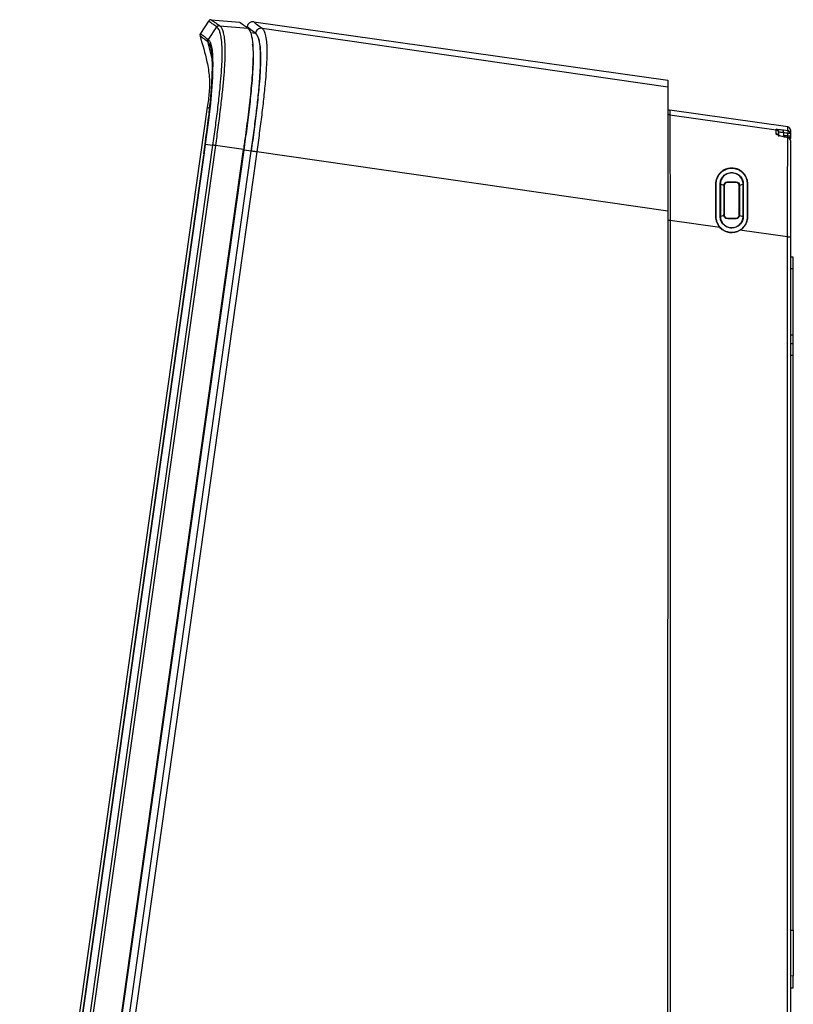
# Model space of a CAD drawing. Header units: millimetres. Extents: x 15 to 1184, y 5 to 836.
# Tile 25 of 27: x 840 to 971, y 404 to 572. Entities that reach past the tile are written whole.
import ezdxf

# ---------------------------------------------------------------- set-up
doc = ezdxf.new("R2010")
doc.units = ezdxf.units.MM

msp = doc.modelspace()

# ---------------------------------------------------------------- linework, layer by layer
at = {"color": 7, "linetype": 'Continuous', "lineweight": 25}
for p, q in [((871.775, 571.889), (870.394, 569.765)), ((871.754, 568.715), (873.188, 570.871)), ((872.238, 572.115), (877.051, 571.691)), ((873.662, 571.094), (878.47, 570.671)), ((878.096, 570.94), (878.354, 570.903)), ((879.484, 571.754), (950.091, 561.794)), ((880.902, 570.647), (950.09, 560.693)), ((878.921, 569.923), (879.769, 569.801)), ((879.777, 569.797), (879.765, 569.805)), ((879.765, 569.801), (879.776, 569.792)), ((871.579, 568.398), (872.417, 565.201)), ((871.773, 568.218), (871.695, 568.305)), ((871.577, 557.224), (839.592, 330.469)), ((970.532, 553.857), (950.393, 556.688)), ((950.393, 556.688), (950.393, 555.903)), ((950.393, 555.903), (968.532, 553.357)), ((970.532, 553.222), (970.532, 553.857)), ((968.532, 553.357), (968.532, 553.437)), ((969.772, 553.324), (970.532, 553.222)), ((969.789, 552.829), (969.789, 552.322)), ((970.555, 552.017), (969.794, 552.165)), ((970.549, 552.34), (970.549, 552.727)), ((970.962, 552.727), (970.549, 552.727)), ((970.549, 552.34), (970.962, 552.34)), ((970.962, 553.362), (970.962, 552.727)), ((970.962, 552.727), (970.962, 552.34)), ((842.306, 336.44), (872.534, 550.736)), ((872.957, 550.677), (842.729, 336.381)), ((871.172, 550.927), (870.944, 549.264)), ((871.223, 550.921), (870.958, 549.028)), ((871.223, 550.921), (872.534, 550.736)), ((877.735, 550.003), (872.957, 550.677)), ((870.912, 549.034), (841.217, 338.513)), ((870.958, 549.028), (841.264, 338.516)), ((847.507, 335.707), (877.735, 550.003)), ((847.586, 335.391), (877.843, 549.894)), ((848.776, 335.097), (879.05, 549.721)), ((848.786, 334.991), (879.074, 549.715)), ((880.004, 549.584), (849.715, 334.86)), ((879.05, 549.721), (877.843, 549.894)), ((950.079, 539.507), (880.004, 549.584)), ((959.027, 544.077), (959.663, 543.888)), ((959.702, 543.881), (959.688, 543.881)), ((960.187, 544.379), (960.187, 544.366)), ((961.737, 544.366), (961.737, 544.379)), ((962.237, 543.881), (962.223, 543.881)), ((962.27, 543.891), (962.897, 544.076)), ((950.079, 539.507), (949.963, 310.1)), ((959.649, 538.769), (959.027, 538.585)), ((959.688, 538.781), (959.701, 538.781)), ((962.223, 538.781), (962.236, 538.781)), ((962.284, 538.767), (962.898, 538.585)), ((950.458, 537.888), (950.458, 383.086)), ((958.961, 536.695), (950.458, 537.888)), ((960.187, 538.295), (960.187, 538.282)), ((961.737, 538.283), (961.737, 538.295)), ((960.462, 535.877), (960.462, 535.901)), ((970.467, 535.08), (962.367, 536.217)), ((970.467, 328.635), (970.467, 535.08)), ((970.962, 535.076), (970.962, 328.631)), ((971.462, 531.652), (970.962, 531.661)), ((971.462, 529.688), (971.462, 531.652)), ((970.962, 529.696), (971.462, 529.688)), ((971.462, 518.356), (971.462, 529.688)), ((971.462, 518.356), (970.962, 518.365)), ((971.462, 516.883), (971.462, 518.356)), ((971.462, 516.883), (970.962, 516.891)), ((971.462, 514.918), (971.462, 516.883)), ((970.962, 514.926), (971.462, 514.918)), ((971.462, 416.926), (971.462, 514.918)), ((970.962, 416.926), (971.462, 416.926)), ((971.462, 416.926), (971.462, 409.114)), ((971.462, 409.114), (970.962, 409.105)), ((971.462, 407.079), (971.462, 409.114)), ((970.962, 407.071), (971.462, 407.079))]:
    msp.add_line(p, q, dxfattribs=at)
at = {"color": 7, "linetype": 'Continuous', "lineweight": 25, "flags": 128}
for points in [[(872.464, 563.28), (872.432, 562.356), (872.336, 560.736), (872.09, 557.908), (871.76, 554.986), (871.223, 550.921), (871.223, 550.921), (871.223, 550.921)], [(969.77, 552.157), (969.792, 552.17), (969.795, 552.17)], [(969.788, 552.17), (969.789, 552.222), (969.789, 552.322)], [(970.531, 552.012), (970.552, 552.026), (970.556, 552.025)], [(961.737, 544.366), (961.329, 544.366), (960.921, 544.366), (960.187, 544.366)], [(960.187, 538.295), (960.591, 538.295), (961.004, 538.295), (961.737, 538.295)]]:
    msp.add_lwpolyline(points, dxfattribs=at)
at = {"color": 7, "linetype": 'Continuous', "lineweight": 25}
for centre, radius, start, end in [((872.194, 571.617), 0.5, 84.97105, 146.97105), ((873.61, 570.603), 0.501, 85.28006, 147.57552), ((879.344, 570.763), 1, 81.97105, 171.97105), ((870.813, 569.493), 0.5, 146.97105, 196.51287), ((872.175, 568.445), 0.5, 147.44233, 196.24969), ((950.462, 557.183), 0.5, 221.27316, 262), ((970.462, 553.362), 0.5, 0, 82), ((968.465, 552.18), 0.501, 35.48418, 82.35976), ((968.463, 552.942), 0.5, 0.02085, 82.02976), ((968.975, 553.048), 0.843, 344.92075, 19.07026), ((968.225, 552.267), 2.276, 353.89465, 1.80805), ((969.736, 552.947), 0.843, 344.9149, 19.07609), ((970.463, 552.727), 0.5, 0.01888, 82.02696), ((968.3, 552.269), 2.25, 353.55428, 1.80856), ((970.462, 552.34), 0.5, 306.27668, 0), ((970.463, 552.34), 0.5, 306.22601, 359.99483), ((871.157, 550.508), 0.419, 80.95026, 87.36219), ((970.474, 551.527), 0.489, 0.8589, 83.34986), ((970.462, 551.534), 0.5, 0, 79.2184), ((970.7, 551.881), 0.263, 326.76841, 359.12937), ((958.249, 544.143), 0.0722, 239.20024, 279.04253), ((958.99, 543.917), 0.164, 76.90234, 90.98049), ((959.369, 544.449), 0.822, 355.11796, 0.93615), ((962.194, 544.457), 0.463, 177.94107, 189.64564), ((962.273, 543.862), 0.0414, 94.72977, 152.17902), ((962.275, 543.849), 0.0423, 97.27237, 155.99997), ((962.933, 543.915), 0.165, 88.46627, 102.69858), ((963.673, 544.138), 0.0691, 259.35312, 304.54889), ((958.25, 538.933), 0.354, 263.97443, 271.97982), ((958.994, 537.605), 0.981, 88.04301, 90.15702), ((957.737, 538.214), 2.452, 359.71492, 1.59898), ((962.242, 538.212), 0.51, 172.04449, 181.58369), ((962.93, 537.763), 0.823, 89.82305, 92.25841), ((963.675, 538.841), 0.263, 267.21848, 278.28939), ((960.962, 538.581), 2.75, 223.30377, 300.71914)]:
    msp.add_arc(centre, radius, start, end, dxfattribs=at)
for centre, major_axis, ratio, start_param, end_param in [((-8279.058, -232.56), (11829.557, 0), 0.106487, 0.6730781, 0.6731812), ((1596.799, -232.56), (4516.988, 0), 0.1754609, 1.7098986, 1.7100576)]:
    msp.add_ellipse(centre, major_axis=major_axis, ratio=ratio, start_param=start_param, end_param=end_param, dxfattribs=at)
for points, knots in [([(873.188, 570.871), (873.188, 570.871), (872.946, 571.046), (872.523, 571.35), (872.079, 571.67), (871.82, 571.857), (871.789, 571.879), (871.775, 571.889)], [0, 0, 0, 0, 0.0000017, 0.2572263, 0.514453, 0.7716802, 1, 1, 1, 1]), ([(872.238, 572.115), (872.252, 572.105), (872.282, 572.083), (872.545, 571.895), (872.978, 571.584), (873.427, 571.263), (873.652, 571.102)], [0, 0, 0, 0, 0.2283195, 0.4855467, 0.7427736, 1, 1, 1, 1]), ([(872.534, 550.736), (872.675, 551.749), (872.958, 553.774), (873.346, 556.803), (873.665, 559.582), (873.905, 562.065), (874.05, 564.056), (874.114, 565.692), (874.117, 567.013), (874.06, 568.246), (873.93, 569.274), (873.74, 570.022), (873.491, 570.585), (873.308, 570.76), (873.199, 570.864)], [0, 0, 0, 0, 0.0949705, 0.189991, 0.2846533, 0.3590561, 0.4332931, 0.4916933, 0.5500911, 0.6124898, 0.6987866, 0.7857404, 0.8725923, 1, 1, 1, 1]), ([(873.662, 571.094), (873.662, 571.094), (873.772, 571.016), (873.956, 570.809), (874.205, 570.254), (874.395, 569.499), (874.522, 568.461), (874.577, 567.209), (874.569, 565.856), (874.498, 564.18), (874.346, 562.143), (874.101, 559.618), (873.777, 556.803), (873.384, 553.744), (873.099, 551.699), (872.957, 550.677)], [0, 0, 0, 0, 0.0000018, 0.126136, 0.2127811, 0.2995288, 0.3856316, 0.4486156, 0.5078255, 0.5670366, 0.6418232, 0.7167748, 0.8109628, 0.9055068, 1, 1, 1, 1]), ([(873.199, 570.864), (873.195, 570.866), (873.191, 570.869), (873.188, 570.871), (873.188, 570.871)], [0, 0, 0, 0, 0.9995676, 1, 1, 1, 1]), ([(873.652, 571.102), (873.655, 571.099), (873.659, 571.097), (873.662, 571.094), (873.662, 571.094)], [0, 0, 0, 0, 0.99956601, 1, 1, 1, 1]), ([(878.47, 570.671), (878.251, 570.828), (877.813, 571.142), (877.218, 571.571), (877.118, 571.643), (877.051, 571.691)], [0, 0, 0, 0, 0.2506281, 0.5012563, 1, 1, 1, 1]), ([(878.47, 570.671), (878.587, 570.558), (878.822, 570.331), (879.097, 569.56), (879.272, 568.509), (879.359, 567.39), (879.38, 565.896), (879.318, 564.139), (879.19, 562.246), (878.967, 559.74), (878.594, 556.414), (878.144, 552.936), (877.844, 550.788), (877.735, 550.003)], [0, 0, 0, 0, 0.1343642, 0.270309, 0.3414182, 0.4138338, 0.4851274, 0.5593416, 0.6199625, 0.6818609, 0.8036519, 0.9282421, 1, 1, 1, 1]), ([(879.765, 569.805), (879.403, 570.087), (878.676, 570.652), (878.377, 570.885), (878.358, 570.9), (878.354, 570.903)], [0, 0, 0, 0, 0.442053, 0.8880219, 1, 1, 1, 1]), ([(879.765, 569.801), (879.664, 569.88), (879.161, 570.273), (878.516, 570.776), (878.408, 570.861), (878.354, 570.903)], [0, 0, 0, 0, 0.1114125, 0.5563167, 1, 1, 1, 1]), ([(879.484, 571.754), (879.488, 571.751), (879.507, 571.735), (879.806, 571.502), (880.537, 570.932), (880.902, 570.647)], [0, 0, 0, 0, 0.1115415, 0.5557719, 1, 1, 1, 1]), ([(880.902, 570.647), (880.902, 570.647), (881, 570.569), (881.2, 570.354), (881.471, 569.679), (881.65, 568.628), (881.728, 567.284), (881.726, 565.819), (881.643, 563.987), (881.473, 561.693), (881.205, 558.971), (880.849, 555.899), (880.445, 552.759), (880.153, 550.642), (880.004, 549.584), (880.004, 549.584)], [0, 0, 0, 0, 0.0000018, 0.1140071, 0.2280853, 0.3412717, 0.4118971, 0.4823995, 0.5539117, 0.6255114, 0.7176895, 0.8101156, 0.9050269, 0.9999982, 1, 1, 1, 1]), ([(871.579, 568.398), (871.579, 568.398), (871.36, 568.564), (870.981, 568.856), (870.586, 569.157), (870.369, 569.324), (870.345, 569.343), (870.334, 569.351)], [0, 0, 0, 0, 0.0000018, 0.2632521, 0.5264981, 0.7897457, 1, 1, 1, 1]), ([(870.334, 569.351), (870.766, 567.886), (871.445, 565.583), (871.973, 562.36), (871.941, 559.764), (871.698, 558.071), (871.577, 557.224)], [0, 0, 0, 0, 0.3712837, 0.5838688, 0.7919768, 1, 1, 1, 1]), ([(870.394, 569.765), (870.405, 569.757), (870.429, 569.739), (870.648, 569.569), (871.033, 569.274), (871.436, 568.963), (871.638, 568.808)], [0, 0, 0, 0, 0.2102543, 0.4735003, 0.736746, 1, 1, 1, 1]), ([(879.776, 569.792), (879.854, 569.716), (880.011, 569.564), (880.24, 569.094), (880.449, 568.355), (880.592, 567.294), (880.651, 565.939), (880.637, 564.432), (880.544, 562.634), (880.351, 560.202), (880.025, 557.102), (879.565, 553.422), (879.222, 550.954), (879.05, 549.721)], [0, 0, 0, 0, 0.0935869, 0.1871255, 0.28319, 0.3789767, 0.447443, 0.5158109, 0.5837947, 0.6518962, 0.7672695, 0.883669, 1, 1, 1, 1]), ([(879.074, 549.715), (879.218, 550.75), (879.506, 552.819), (879.895, 555.863), (880.234, 558.817), (880.478, 561.39), (880.62, 563.536), (880.675, 565.232), (880.651, 566.589), (880.549, 567.861), (880.354, 568.865), (880.074, 569.522), (879.876, 569.705), (879.777, 569.797)], [0, 0, 0, 0, 0.0970727, 0.1940821, 0.2861676, 0.3779917, 0.4471342, 0.5161872, 0.584773, 0.6534879, 0.7684018, 0.8842337, 1, 1, 1, 1]), ([(871.199, 550.922), (871.383, 552.267), (871.699, 554.578), (872.07, 557.831), (872.284, 560.261), (872.396, 562.185), (872.444, 563.624), (872.439, 564.851), (872.397, 565.83), (872.307, 566.827), (872.14, 567.621), (871.936, 568.051), (871.811, 568.178), (871.773, 568.218)], [0, 0, 0, 0, 0.1511634, 0.2596217, 0.3677738, 0.4326059, 0.4973337, 0.5613624, 0.626395, 0.6915293, 0.8170687, 0.9430148, 1, 1, 1, 1]), ([(871.695, 568.305), (871.656, 568.337), (871.617, 568.369), (871.579, 568.398), (871.579, 568.398)], [0, 0, 0, 0, 0.99996155, 1, 1, 1, 1]), ([(871.638, 568.808), (871.676, 568.778), (871.715, 568.748), (871.754, 568.715), (871.754, 568.715)], [0, 0, 0, 0, 0.9999616, 1, 1, 1, 1]), ([(871.754, 568.715), (871.754, 568.715), (871.817, 568.66), (871.97, 568.494), (872.199, 568.024), (872.364, 567.201), (872.453, 566.173), (872.489, 565.141), (872.497, 564.156), (872.471, 563.468), (872.464, 563.28)], [0, 0, 0, 0, 0.00000385, 0.16579207, 0.38740405, 0.60829216, 0.72476465, 0.8410628, 0.95654571, 1, 1, 1, 1]), ([(877.843, 549.894), (878.015, 551.128), (878.359, 553.596), (878.818, 557.275), (879.145, 560.375), (879.339, 562.807), (879.433, 564.607), (879.446, 566.103), (879.404, 567.265), (879.333, 567.742), (879.301, 567.957)], [0, 0, 0, 0, 0.1718512, 0.3438035, 0.5142404, 0.614844, 0.7152735, 0.8162714, 0.9174147, 1, 1, 1, 1]), ([(950.09, 560.693), (950.09, 560.592), (950.09, 560.39), (950.089, 559.668), (950.089, 558.62), (950.088, 557.386), (950.088, 555.796), (950.087, 553.969), (950.086, 551.888), (950.084, 549.344), (950.083, 546.341), (950.081, 542.934), (950.08, 540.649), (950.079, 539.507)], [0, 0, 0, 0, 0.1249033, 0.249574, 0.3317659, 0.4137581, 0.4845572, 0.5553349, 0.6253383, 0.6954612, 0.7966634, 0.898361, 1, 1, 1, 1]), ([(950.091, 561.794), (950.091, 561.765), (950.091, 561.691), (950.09, 561.067), (950.09, 560.693)], [0, 0, 0, 0, 0.4014906, 1, 1, 1, 1]), ([(871.957, 556.942), (871.95, 556.947), (871.889, 556.992), (871.675, 557.151), (871.62, 557.192), (871.577, 557.224)], [0, 0, 0, 0, 0.02565118, 0.22303228, 1, 1, 1, 1]), ([(950.393, 555.903), (950.334, 555.916), (950.217, 555.944), (950.131, 556.027), (950.088, 556.067)], [0, 0, 0, 0, 0.504598, 1, 1, 1, 1]), ([(950.393, 555.903), (950.393, 555.889), (950.393, 555.873), (950.393, 555.838), (950.393, 555.818), (950.393, 555.751), (950.393, 555.696), (950.393, 555.492), (950.393, 555.305), (950.394, 554.889), (950.395, 554.727), (950.396, 554.342), (950.397, 554.116), (950.4, 553.583), (950.401, 553.279), (950.405, 552.751), (950.406, 552.563), (950.409, 552.162), (950.41, 551.949), (950.415, 551.285), (950.419, 550.804), (950.424, 550.032), (950.425, 549.766), (950.429, 549.222), (950.43, 548.945), (950.435, 548.106), (950.437, 547.532), (950.442, 546.362), (950.444, 545.765), (950.447, 544.566), (950.449, 543.962), (950.452, 542.752), (950.453, 542.146), (950.455, 540.932), (950.455, 540.324), (950.457, 539.107), (950.458, 538.495), (950.458, 537.888)], [0, 0, 0, 0, 0.03125, 0.03125, 0.0625, 0.0625, 0.125, 0.125, 0.25, 0.25, 0.3125, 0.3125, 0.375, 0.375, 0.4375, 0.4375, 0.46875, 0.46875, 0.5, 0.5, 0.5625, 0.5625, 0.59375, 0.59375, 0.625, 0.625, 0.6875, 0.6875, 0.75, 0.75, 0.8125, 0.8125, 0.875, 0.875, 0.9375, 0.9375, 1, 1, 1, 1]), ([(968.531, 552.677), (968.532, 552.881), (968.532, 553.024), (968.532, 553.239), (968.532, 553.31), (968.532, 553.357)], [0, 0, 0, 0, 0.5, 0.5, 1, 1, 1, 1]), ([(969.77, 552.157), (969.592, 552.191), (969.427, 552.231), (969.122, 552.321), (968.989, 552.369), (968.766, 552.465), (968.68, 552.513), (968.562, 552.602), (968.531, 552.642), (968.531, 552.677)], [0, 0, 0, 0, 0.25, 0.25, 0.5, 0.5, 0.75, 0.75, 1, 1, 1, 1]), ([(968.532, 553.437), (968.532, 553.444), (968.563, 553.447), (968.683, 553.444), (968.771, 553.438), (969.11, 553.407), (969.427, 553.37), (969.772, 553.324)], [0, 0, 0, 0, 0.25, 0.25, 0.5, 0.5, 1, 1, 1, 1]), ([(968.962, 552.862), (968.962, 552.982), (968.918, 553.1), (968.762, 553.28), (968.65, 553.34), (968.532, 553.357)], [0, 0, 0, 0, 0.5, 0.5, 1, 1, 1, 1]), ([(969.795, 552.17), (969.788, 552.171), (969.629, 552.198), (969.332, 552.275), (969.027, 552.379), (968.871, 552.46), (968.856, 552.471), (968.85, 552.475)], [0, 0, 0, 0, 0.0134305, 0.3233713, 0.6468533, 0.8633306, 1, 1, 1, 1]), ([(969.789, 552.829), (969.561, 552.875), (969.35, 552.912), (969.123, 552.943), (969.064, 552.949), (968.983, 552.953), (968.962, 552.95), (968.962, 552.942)], [0, 0, 0, 0, 0.5, 0.5, 0.75, 0.75, 1, 1, 1, 1]), ([(968.962, 552.862), (968.962, 552.815), (968.962, 552.746), (968.962, 552.534), (968.962, 552.393), (968.962, 552.191)], [0, 0, 0, 0, 0.5, 0.5, 1, 1, 1, 1]), ([(970.962, 552.34), (970.962, 552.344), (970.962, 552.337), (970.962, 552.3), (970.962, 552.271), (970.962, 552.152), (970.962, 552.031), (970.962, 551.877)], [0, 0, 0, 0, 0.25, 0.25, 0.5, 0.5, 1, 1, 1, 1]), ([(970.467, 535.08), (970.467, 535.518), (970.468, 535.959), (970.469, 536.837), (970.469, 537.276), (970.471, 538.59), (970.472, 539.463), (970.476, 541.205), (970.478, 542.073), (970.482, 543.367), (970.484, 543.796), (970.487, 544.641), (970.489, 545.058), (970.493, 545.878), (970.495, 546.281), (970.5, 547.069), (970.503, 547.449), (970.508, 548.171), (970.51, 548.514), (970.515, 549.161), (970.517, 549.466), (970.523, 550.297), (970.525, 550.748), (970.529, 551.492), (970.53, 551.78), (970.531, 552.012)], [0, 0, 0, 0, 0.0625, 0.0625, 0.125, 0.125, 0.25, 0.25, 0.375, 0.375, 0.4375, 0.4375, 0.5, 0.5, 0.5625, 0.5625, 0.625, 0.625, 0.6875, 0.6875, 0.75, 0.75, 0.875, 0.875, 1, 1, 1, 1]), ([(970.962, 551.534), (970.962, 551.309), (970.962, 551.032), (970.962, 550.31), (970.962, 549.872), (970.962, 549.06), (970.962, 548.762), (970.962, 548.13), (970.962, 547.795), (970.962, 547.089), (970.962, 546.716), (970.962, 545.948), (970.962, 545.556), (970.962, 544.758), (970.962, 544.352), (970.962, 543.53), (970.962, 543.112), (970.962, 541.857), (970.962, 541.015), (970.962, 539.326), (970.962, 538.479), (970.962, 536.78), (970.962, 535.929), (970.962, 535.076)], [0, 0, 0, 0, 0.125, 0.125, 0.25, 0.25, 0.3125, 0.3125, 0.375, 0.375, 0.4375, 0.4375, 0.5, 0.5, 0.5625, 0.5625, 0.625, 0.625, 0.75, 0.75, 0.875, 0.875, 1, 1, 1, 1]), ([(870.958, 549.028), (870.947, 549.029), (870.925, 549.033), (870.911, 549.034), (870.913, 549.034), (870.914, 549.034)], [0, 0, 0, 0, 0.42541046, 0.85082092, 1, 1, 1, 1]), ([(963.712, 544.081), (963.712, 544.262), (963.695, 544.439), (963.626, 544.787), (963.574, 544.96), (963.439, 545.29), (963.356, 545.447), (963.16, 545.744), (963.045, 545.886), (962.793, 546.141), (962.655, 546.256), (962.355, 546.459), (962.193, 546.547), (961.857, 546.688), (961.683, 546.741), (961.32, 546.814), (961.137, 546.831), (960.773, 546.83), (960.588, 546.811), (960.232, 546.738), (960.059, 546.685), (959.726, 546.544), (959.567, 546.457), (959.272, 546.257), (959.134, 546.143), (958.882, 545.888), (958.77, 545.751), (958.574, 545.455), (958.489, 545.296), (958.353, 544.966), (958.301, 544.796), (958.231, 544.445), (958.212, 544.263), (958.212, 544.081)], [0, 0, 0, 0, 0.0625, 0.0625, 0.125, 0.125, 0.1875, 0.1875, 0.25, 0.25, 0.3125, 0.3125, 0.375, 0.375, 0.4375, 0.4375, 0.5, 0.5, 0.5625, 0.5625, 0.625, 0.625, 0.6875, 0.6875, 0.75, 0.75, 0.8125, 0.8125, 0.875, 0.875, 0.9375, 0.9375, 1, 1, 1, 1]), ([(963.661, 544.07), (963.661, 544.247), (963.643, 544.424), (963.574, 544.767), (963.524, 544.933), (963.391, 545.256), (963.307, 545.413), (963.113, 545.704), (963.003, 545.84), (962.752, 546.091), (962.615, 546.204), (962.321, 546.402), (962.161, 546.488), (961.83, 546.625), (961.659, 546.677), (961.305, 546.747), (961.124, 546.764), (960.767, 546.762), (960.589, 546.744), (960.237, 546.671), (960.068, 546.619), (959.745, 546.482), (959.588, 546.397), (959.297, 546.2), (959.164, 546.089), (958.918, 545.842), (958.806, 545.705), (958.614, 545.415), (958.532, 545.262), (958.398, 544.938), (958.346, 544.768), (958.278, 544.425), (958.261, 544.25), (958.261, 544.072)], [0, 0, 0, 0, 0.0625, 0.0625, 0.125, 0.125, 0.1875, 0.1875, 0.25, 0.25, 0.3125, 0.3125, 0.375, 0.375, 0.4375, 0.4375, 0.5, 0.5, 0.5625, 0.5625, 0.625, 0.625, 0.6875, 0.6875, 0.75, 0.75, 0.8125, 0.8125, 0.875, 0.875, 0.9375, 0.9375, 1, 1, 1, 1]), ([(958.987, 544.081), (958.987, 544.211), (958.999, 544.338), (959.049, 544.588), (959.086, 544.712), (959.184, 544.949), (959.243, 545.061), (959.384, 545.273), (959.466, 545.374), (959.646, 545.554), (959.745, 545.635), (959.959, 545.778), (960.074, 545.84), (960.429, 545.99), (960.691, 546.047), (961.08, 546.046), (961.212, 546.032), (961.469, 545.978), (961.594, 545.94), (961.836, 545.84), (961.953, 545.778), (962.17, 545.637), (962.271, 545.557), (962.457, 545.374), (962.539, 545.275), (962.68, 545.062), (962.741, 544.948), (962.887, 544.592), (962.938, 544.338), (962.938, 544.08)], [0, 0, 0, 0, 0.0625, 0.0625, 0.125, 0.125, 0.1875, 0.1875, 0.25, 0.25, 0.3125, 0.3125, 0.375, 0.375, 0.5, 0.5, 0.5625, 0.5625, 0.625, 0.625, 0.6875, 0.6875, 0.75, 0.75, 0.8125, 0.8125, 0.875, 0.875, 1, 1, 1, 1]), ([(962.897, 544.076), (962.897, 544.203), (962.884, 544.33), (962.836, 544.576), (962.8, 544.696), (962.705, 544.929), (962.645, 545.042), (962.506, 545.251), (962.426, 545.349), (962.244, 545.529), (962.146, 545.608), (961.933, 545.748), (961.819, 545.81), (961.582, 545.909), (961.459, 545.948), (961.207, 546.001), (961.078, 546.015), (960.695, 546.015), (960.439, 545.958), (960.091, 545.809), (959.978, 545.747), (959.769, 545.605), (959.673, 545.525), (959.496, 545.347), (959.416, 545.248), (959.278, 545.04), (959.219, 544.929), (959.124, 544.697), (959.088, 544.575), (959.039, 544.329), (959.027, 544.204), (959.027, 544.077)], [0, 0, 0, 0, 0.0625, 0.0625, 0.125, 0.125, 0.1875, 0.1875, 0.25, 0.25, 0.3125, 0.3125, 0.375, 0.375, 0.4375, 0.4375, 0.5, 0.5, 0.625, 0.625, 0.6875, 0.6875, 0.75, 0.75, 0.8125, 0.8125, 0.875, 0.875, 0.9375, 0.9375, 1, 1, 1, 1]), ([(958.212, 544.081), (958.212, 543.172), (958.212, 542.258), (958.212, 540.424), (958.212, 539.504), (958.212, 538.581)], [0, 0, 0, 0, 0.5, 0.5, 1, 1, 1, 1]), ([(958.261, 544.072), (958.261, 543.166), (958.261, 542.252), (958.262, 540.419), (958.262, 539.5), (958.262, 538.579)], [0, 0, 0, 0, 0.5, 0.5, 1, 1, 1, 1]), ([(958.991, 538.586), (958.99, 539.507), (958.992, 540.427), (958.99, 542.262), (958.988, 543.176), (958.987, 544.081)], [0, 0, 0, 0, 0.5, 0.5, 1, 1, 1, 1]), ([(959.027, 544.077), (959.027, 543.173), (959.029, 542.259), (959.029, 540.426), (959.027, 539.505), (959.027, 538.585)], [0, 0, 0, 0, 0.5, 0.5, 1, 1, 1, 1]), ([(959.648, 538.788), (959.651, 539.649), (959.653, 540.507), (959.658, 542.212), (959.661, 543.059), (959.663, 543.888)], [0, 0, 0, 0, 0.5, 0.5, 1, 1, 1, 1]), ([(959.663, 543.9), (959.664, 543.97), (959.676, 544.04), (959.728, 544.17), (959.766, 544.23), (959.909, 544.386), (960.045, 544.457), (960.19, 544.463)], [0, 0, 0, 0, 0.25, 0.25, 0.5, 0.5, 1, 1, 1, 1]), ([(959.663, 543.888), (959.663, 543.888), (959.663, 543.888), (959.663, 543.888), (959.663, 543.892), (959.663, 543.896), (959.663, 543.9)], [-0.00000006, -0.00000006, -0.00000006, -0.00000006, 0, 0, 0, 0.000011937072, 0.000011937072, 0.000011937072, 0.000011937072]), ([(959.831, 544.23), (959.821, 544.218), (959.809, 544.207), (959.788, 544.182), (959.779, 544.168), (959.752, 544.128), (959.737, 544.1), (959.7, 544.011), (959.688, 543.946), (959.688, 543.881)], [0, 0, 0, 0, 0.125, 0.125, 0.25, 0.25, 0.5, 0.5, 1, 1, 1, 1]), ([(959.688, 543.881), (959.688, 543.881), (959.688, 543.881), (959.688, 543.881), (959.688, 543.876), (959.688, 543.871), (959.688, 543.866)], [-0.00000006, -0.00000006, -0.00000006, -0.00000006, 0, 0, 0, 0.000014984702, 0.000014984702, 0.000014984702, 0.000014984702]), ([(959.688, 543.866), (959.688, 543.038), (959.688, 542.195), (959.688, 540.494), (959.688, 539.639), (959.688, 538.781)], [0, 0, 0, 0, 0.5, 0.5, 1, 1, 1, 1]), ([(959.702, 543.881), (959.702, 543.054), (959.702, 542.207), (959.702, 540.5), (959.702, 539.642), (959.701, 538.781)], [0, 0, 0, 0, 0.5, 0.5, 1, 1, 1, 1]), ([(960.187, 544.366), (960.122, 544.366), (960.058, 544.353), (959.939, 544.303), (959.885, 544.266), (959.796, 544.175), (959.76, 544.122), (959.713, 544.007), (959.702, 543.944), (959.702, 543.881)], [0, 0, 0, 0, 0.25, 0.25, 0.5, 0.5, 0.75, 0.75, 1, 1, 1, 1]), ([(959.869, 544.265), (959.869, 544.265), (959.869, 544.265), (959.869, 544.265), (959.856, 544.254), (959.843, 544.242), (959.832, 544.23), (959.831, 544.23), (959.831, 544.23), (959.831, 544.23)], [-0.000000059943, -0.000000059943, -0.000000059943, -0.000000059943, 0, 0, 0, 0.000053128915, 0.000053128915, 0.000053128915, 0.000053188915, 0.000053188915, 0.000053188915, 0.000053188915]), ([(961.737, 544.379), (961.479, 544.379), (961.221, 544.379), (960.704, 544.379), (960.446, 544.379), (960.187, 544.379)], [0, 0, 0, 0, 0.5, 0.5, 1, 1, 1, 1]), ([(960.19, 544.463), (960.447, 544.473), (960.704, 544.48), (961.218, 544.483), (961.475, 544.48), (961.731, 544.473)], [0, 0, 0, 0, 0.5, 0.5, 1, 1, 1, 1]), ([(961.731, 544.473), (961.88, 544.469), (962.02, 544.399), (962.215, 544.189), (962.269, 544.047), (962.27, 543.903)], [0, 0, 0, 0, 0.5, 0.5, 1, 1, 1, 1]), ([(962.056, 544.265), (962.013, 544.301), (961.962, 544.33), (961.854, 544.369), (961.796, 544.379), (961.737, 544.379)], [0, 0, 0, 0, 0.5, 0.5, 1, 1, 1, 1]), ([(962.223, 543.881), (962.223, 544.007), (962.173, 544.13), (961.996, 544.311), (961.869, 544.366), (961.737, 544.366)], [0, 0, 0, 0, 0.5, 0.5, 1, 1, 1, 1]), ([(962.095, 544.229), (962.095, 544.229), (962.095, 544.229), (962.095, 544.229), (962.083, 544.241), (962.069, 544.254), (962.056, 544.265), (962.056, 544.265), (962.056, 544.265), (962.056, 544.265)], [-0.000000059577, -0.000000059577, -0.000000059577, -0.000000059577, 0, 0, 0, 0.000055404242, 0.000055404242, 0.000055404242, 0.000055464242, 0.000055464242, 0.000055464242, 0.000055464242]), ([(962.11, 544.212), (962.11, 544.212), (962.11, 544.212), (962.11, 544.212), (962.105, 544.218), (962.1, 544.223), (962.095, 544.229), (962.095, 544.229), (962.095, 544.229), (962.095, 544.229)], [-0.000000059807, -0.000000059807, -0.000000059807, -0.000000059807, 0, 0, 0, 0.000023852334, 0.000023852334, 0.000023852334, 0.000023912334, 0.000023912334, 0.000023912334, 0.000023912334]), ([(962.223, 538.781), (962.223, 539.642), (962.223, 540.502), (962.223, 542.209), (962.223, 543.053), (962.223, 543.881)], [0, 0, 0, 0, 0.5, 0.5, 1, 1, 1, 1]), ([(962.236, 538.781), (962.236, 539.638), (962.236, 540.494), (962.236, 542.194), (962.237, 543.038), (962.237, 543.866)], [0, 0, 0, 0, 0.5, 0.5, 1, 1, 1, 1]), ([(962.237, 543.866), (962.237, 543.866), (962.237, 543.866), (962.237, 543.866), (962.237, 543.871), (962.237, 543.876), (962.237, 543.881), (962.237, 543.881), (962.237, 543.881), (962.237, 543.881)], [0, 0, 0, 0, 0.000000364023, 0.000000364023, 0.000000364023, 0.000015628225, 0.000015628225, 0.000015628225, 0.000015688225, 0.000015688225, 0.000015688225, 0.000015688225]), ([(962.27, 543.903), (962.27, 543.899), (962.27, 543.895), (962.27, 543.891), (962.27, 543.891), (962.27, 543.891), (962.27, 543.891)], [0, 0, 0, 0, 0.000012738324, 0.000012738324, 0.000012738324, 0.000012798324, 0.000012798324, 0.000012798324, 0.000012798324]), ([(962.27, 543.891), (962.273, 543.06), (962.275, 542.214), (962.28, 540.508), (962.282, 539.649), (962.284, 538.789)], [0, 0, 0, 0, 0.5, 0.5, 1, 1, 1, 1]), ([(962.898, 538.585), (962.898, 539.507), (962.895, 540.428), (962.895, 542.262), (962.897, 543.175), (962.897, 544.076)], [0, 0, 0, 0, 0.5, 0.5, 1, 1, 1, 1]), ([(962.938, 544.08), (962.936, 543.175), (962.933, 542.263), (962.931, 540.43), (962.933, 539.51), (962.933, 538.586)], [0, 0, 0, 0, 0.5, 0.5, 1, 1, 1, 1]), ([(963.662, 538.578), (963.662, 539.501), (963.661, 540.423), (963.661, 542.257), (963.661, 543.168), (963.661, 544.07)], [0, 0, 0, 0, 0.5, 0.5, 1, 1, 1, 1]), ([(963.712, 538.581), (963.712, 539.506), (963.712, 540.428), (963.712, 542.263), (963.712, 543.175), (963.712, 544.081)], [0, 0, 0, 0, 0.5, 0.5, 1, 1, 1, 1]), ([(959.649, 538.769), (959.649, 538.769), (959.649, 538.769), (959.649, 538.769), (959.649, 538.776), (959.648, 538.782), (959.648, 538.788)], [-0.00000005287, -0.00000005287, -0.00000005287, -0.00000005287, 0, 0, 0, 0.000018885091, 0.000018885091, 0.000018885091, 0.000018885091]), ([(960.188, 538.202), (960.042, 538.205), (959.902, 538.27), (959.754, 538.428), (959.714, 538.491), (959.662, 538.624), (959.648, 538.698), (959.649, 538.769)], [0, 0, 0, 0, 0.5, 0.5, 0.75, 0.75, 1, 1, 1, 1]), ([(959.688, 538.781), (959.688, 538.781), (959.688, 538.781), (959.688, 538.781), (959.688, 538.776), (959.689, 538.771), (959.689, 538.767)], [-0.000000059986, -0.000000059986, -0.000000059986, -0.000000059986, 0, 0, 0, 0.000014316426, 0.000014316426, 0.000014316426, 0.000014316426]), ([(959.689, 538.767), (959.692, 538.638), (959.748, 538.513), (959.931, 538.334), (960.059, 538.282), (960.187, 538.282)], [0, 0, 0, 0, 0.5, 0.5, 1, 1, 1, 1]), ([(959.701, 538.781), (959.701, 538.653), (959.754, 538.528), (959.933, 538.348), (960.059, 538.295), (960.187, 538.295)], [0, 0, 0, 0, 0.5, 0.5, 1, 1, 1, 1]), ([(962.284, 538.767), (962.284, 538.694), (962.27, 538.621), (962.215, 538.486), (962.174, 538.424), (962.022, 538.267), (961.88, 538.201), (961.733, 538.198)], [0, 0, 0, 0, 0.25, 0.25, 0.5, 0.5, 1, 1, 1, 1]), ([(961.737, 538.295), (961.866, 538.295), (961.99, 538.35), (962.17, 538.528), (962.223, 538.653), (962.223, 538.781)], [0, 0, 0, 0, 0.5, 0.5, 1, 1, 1, 1]), ([(961.737, 538.283), (961.864, 538.282), (961.991, 538.337), (962.129, 538.468), (962.167, 538.521), (962.22, 538.637), (962.234, 538.7), (962.236, 538.764)], [0, 0, 0, 0, 0.5, 0.5, 0.75, 0.75, 1, 1, 1, 1]), ([(962.236, 538.764), (962.236, 538.77), (962.236, 538.775), (962.236, 538.781), (962.236, 538.781), (962.236, 538.781), (962.236, 538.781)], [0, 0, 0, 0, 0.000016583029, 0.000016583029, 0.000016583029, 0.000016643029, 0.000016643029, 0.000016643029, 0.000016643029]), ([(962.284, 538.789), (962.284, 538.782), (962.284, 538.775), (962.284, 538.767), (962.284, 538.767), (962.284, 538.767), (962.284, 538.767)], [0, 0, 0, 0, 0.000021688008, 0.000021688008, 0.000021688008, 0.000021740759, 0.000021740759, 0.000021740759, 0.000021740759]), ([(950.458, 537.888), (950.394, 537.888), (950.266, 537.888), (950.131, 537.889), (950.088, 537.889), (950.078, 537.89)], [0, 0, 0, 0, 0.4406072, 0.8812143, 1, 1, 1, 1]), ([(958.212, 538.581), (958.212, 538.406), (958.229, 538.234), (958.294, 537.896), (958.342, 537.728), (958.47, 537.405), (958.549, 537.252), (958.734, 536.961), (958.841, 536.822), (958.961, 536.695)], [0, 0, 0, 0, 0.25, 0.25, 0.5, 0.5, 0.75, 0.75, 1, 1, 1, 1]), ([(958.262, 538.579), (958.262, 538.401), (958.28, 538.223), (958.349, 537.877), (958.4, 537.709), (958.536, 537.382), (958.621, 537.224), (958.817, 536.932), (958.929, 536.795), (959.181, 536.544), (959.317, 536.432), (959.61, 536.237), (959.768, 536.153), (960.095, 536.018), (960.263, 535.967), (960.609, 535.898), (960.788, 535.88), (961.14, 535.881), (961.315, 535.898), (961.664, 535.967), (961.834, 536.019), (962.159, 536.154), (962.316, 536.238), (962.611, 536.435), (962.747, 536.547), (962.996, 536.795), (963.11, 536.934), (963.306, 537.228), (963.389, 537.383), (963.524, 537.709), (963.576, 537.881), (963.644, 538.225), (963.662, 538.4), (963.662, 538.578)], [0, 0, 0, 0, 0.0625, 0.0625, 0.125, 0.125, 0.1875, 0.1875, 0.25, 0.25, 0.3125, 0.3125, 0.375, 0.375, 0.4375, 0.4375, 0.5, 0.5, 0.5625, 0.5625, 0.625, 0.625, 0.6875, 0.6875, 0.75, 0.75, 0.8125, 0.8125, 0.875, 0.875, 0.9375, 0.9375, 1, 1, 1, 1]), ([(962.933, 538.586), (962.933, 538.456), (962.92, 538.328), (962.869, 538.077), (962.831, 537.953), (962.732, 537.715), (962.672, 537.602), (962.529, 537.388), (962.446, 537.286), (961.991, 536.835), (961.476, 536.621), (960.836, 536.621), (960.706, 536.634), (960.453, 536.686), (960.331, 536.723), (960.092, 536.821), (959.977, 536.882), (959.763, 537.023), (959.663, 537.103), (959.386, 537.377), (959.242, 537.594), (959.093, 537.952), (959.056, 538.074), (959.004, 538.326), (958.991, 538.456), (958.991, 538.586)], [0, 0, 0, 0, 0.0625, 0.0625, 0.125, 0.125, 0.1875, 0.1875, 0.25, 0.25, 0.5, 0.5, 0.5625, 0.5625, 0.625, 0.625, 0.6875, 0.6875, 0.75, 0.75, 0.875, 0.875, 0.9375, 0.9375, 1, 1, 1, 1]), ([(959.027, 538.585), (959.027, 538.457), (959.04, 538.329), (959.089, 538.08), (959.126, 537.959), (959.271, 537.606), (959.412, 537.391), (959.684, 537.119), (959.782, 537.04), (959.993, 536.9), (960.106, 536.84), (960.341, 536.742), (960.462, 536.705), (960.711, 536.653), (960.839, 536.64), (961.47, 536.641), (961.978, 536.854), (962.424, 537.301), (962.505, 537.402), (962.645, 537.613), (962.704, 537.725), (962.8, 537.96), (962.837, 538.084), (962.886, 538.331), (962.898, 538.457), (962.898, 538.585)], [0, 0, 0, 0, 0.0625, 0.0625, 0.125, 0.125, 0.25, 0.25, 0.3125, 0.3125, 0.375, 0.375, 0.4375, 0.4375, 0.5, 0.5, 0.75, 0.75, 0.8125, 0.8125, 0.875, 0.875, 0.9375, 0.9375, 1, 1, 1, 1]), ([(960.187, 538.282), (960.188, 538.282), (960.188, 538.282), (960.188, 538.282), (960.429, 538.283), (960.671, 538.283), (960.912, 538.283), (961.05, 538.283), (961.188, 538.283), (961.325, 538.283), (961.463, 538.283), (961.6, 538.283), (961.737, 538.283), (961.737, 538.283), (961.737, 538.283), (961.737, 538.283)], [-0.00000006, -0.00000006, -0.00000006, -0.00000006, 0, 0, 0, 0.0007249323, 0.0007249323, 0.0007249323, 0.0011375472, 0.0011375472, 0.0011375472, 0.001550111, 0.001550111, 0.001550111, 0.001550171, 0.001550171, 0.001550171, 0.001550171]), ([(961.733, 538.198), (961.596, 538.195), (961.459, 538.194), (961.322, 538.193), (961.185, 538.192), (961.048, 538.192), (960.911, 538.192), (960.67, 538.193), (960.429, 538.196), (960.188, 538.202)], [0, 0, 0, 0, 0.0004110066, 0.0004110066, 0.0004110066, 0.0008224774, 0.0008224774, 0.0008224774, 0.0015447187, 0.0015447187, 0.0015447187, 0.0015447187]), ([(962.367, 536.217), (962.573, 536.339), (962.759, 536.485), (963.091, 536.824), (963.236, 537.016), (963.47, 537.427), (963.561, 537.651), (963.682, 538.108), (963.712, 538.342), (963.712, 538.581)], [0, 0, 0, 0, 0.25, 0.25, 0.5, 0.5, 0.75, 0.75, 1, 1, 1, 1]), ([(970.467, 535.08), (970.597, 535.08), (970.726, 535.08), (970.909, 535.078), (970.962, 535.077), (970.962, 535.076)], [0, 0, 0, 0, 0.5, 0.5, 1, 1, 1, 1])]:
    msp.add_open_spline(points, degree=3, knots=knots, dxfattribs=at)
for points in [[(873.662, 571.094), (873.617, 571.094), (873.526, 571.095), (873.396, 571.049), (873.281, 570.973), (873.226, 570.9), (873.199, 570.864)], [(880.902, 570.647), (880.771, 570.65), (880.509, 570.655), (880.151, 570.472), (879.877, 570.178), (879.81, 569.924), (879.777, 569.797)], [(871.638, 568.808), (871.621, 568.776), (871.586, 568.714), (871.561, 568.61), (871.556, 568.502), (871.571, 568.433), (871.579, 568.398)], [(970.5, 552.339), (970.517, 552.34), (970.533, 552.34), (970.549, 552.34)], [(872.957, 550.677), (872.912, 550.683), (872.824, 550.696), (872.703, 550.713), (872.6, 550.727), (872.556, 550.733), (872.534, 550.736)], [(970.531, 552.012), (970.277, 552.061), (970.024, 552.109), (969.77, 552.157)], [(880.004, 549.584), (879.89, 549.6), (879.663, 549.632), (879.372, 549.673), (879.154, 549.704), (879.101, 549.711), (879.074, 549.715)], [(959.663, 543.9), (959.679, 543.894), (959.688, 543.888), (959.688, 543.881)], [(959.688, 543.866), (959.688, 543.874), (959.679, 543.882), (959.663, 543.888)], [(960.187, 544.379), (960.071, 544.379), (959.956, 544.337), (959.869, 544.265)], [(962.237, 543.881), (962.236, 544.002), (962.191, 544.122), (962.11, 544.212)], [(959.648, 538.788), (959.673, 538.786), (959.688, 538.784), (959.688, 538.781)], [(959.649, 538.769), (959.674, 538.769), (959.688, 538.768), (959.689, 538.767)], [(962.236, 538.781), (962.237, 538.784), (962.255, 538.787), (962.284, 538.789)], [(962.236, 538.764), (962.237, 538.766), (962.254, 538.767), (962.284, 538.767)]]:
    msp.add_open_spline(points, degree=3, dxfattribs=at)

doc.saveas('drawing.dxf')
